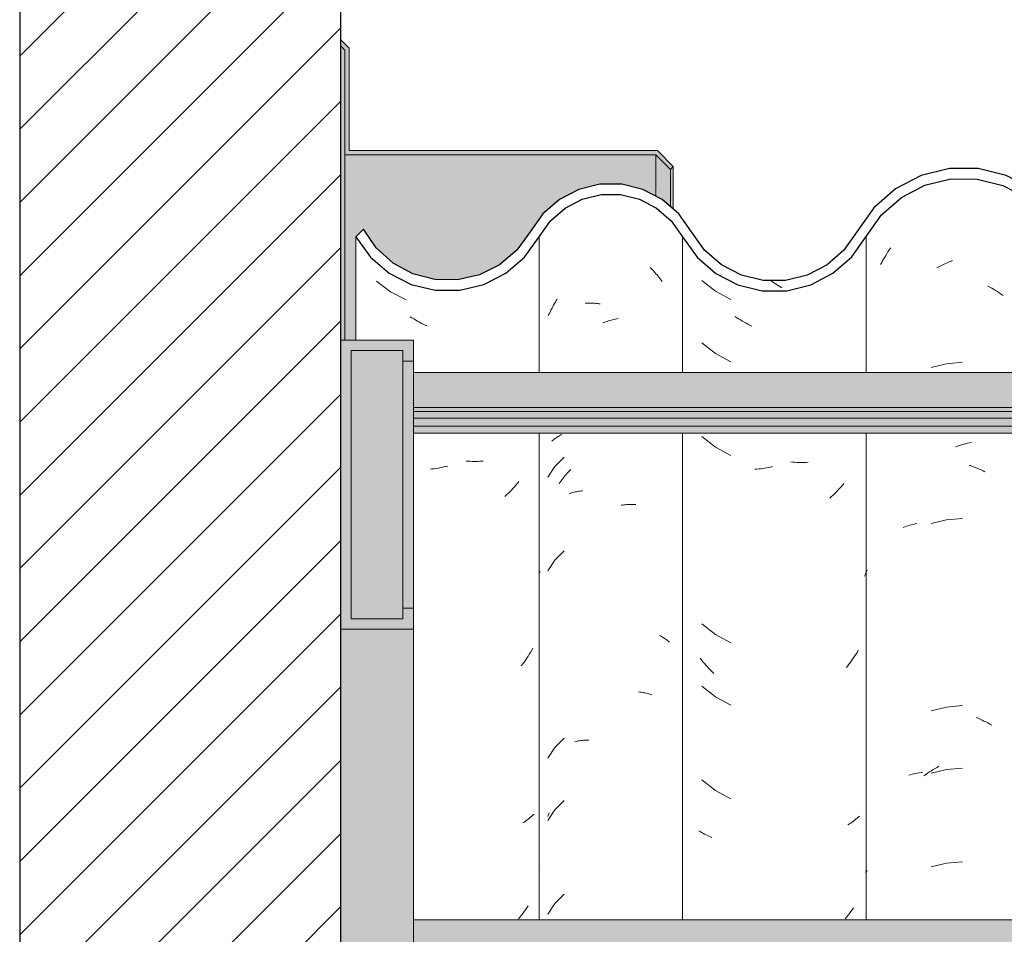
# Model space of a CAD drawing. Header units: metres. Extents: x -28.2 to 13.6, y -1.6 to 5.9.
# Tile 127 of 159: x 3.827 to 4.302, y 3.536 to 3.978. Entities that reach past the tile are written whole.
import ezdxf

# ---------------------------------------------------------------- set-up
doc = ezdxf.new("R2010")
doc.units = ezdxf.units.M
doc.layers.add('A-DETL', color=7, linetype='Continuous', lineweight=5, true_color=0x00a600)
for name, color, linetype, lineweight in [('A-DETL-GENF', 7, 'Continuous', 5), ('A-GLAZ-CWMG', 7, 'Continuous', 5), ('A-ROOF', 7, 'Continuous', 5), ('A-ROOF-MCUT', 7, 'Continuous', 15), ('A-ROOF-OTLN', 7, 'Continuous', 5), ('A-ROOF-PATT', 7, 'Continuous', 5)]:
    doc.layers.add(name, color=color, linetype=linetype, lineweight=lineweight)

# ---------------------------------------------------------------- blocks, each defined once
blk = doc.blocks.new('FP_242-CASA 2')
at = {"layer": 'A-GLAZ-CWMG', "color": 9, "true_color": 0xc0c0c0}
for p, q in [((-17.8178, 3.86272), (-17.8172, 3.86372)), ((-17.8172, 3.86372), (-17.81658, 3.86471)), ((-17.81658, 3.86471), (-17.81595, 3.86569)), ((-17.81595, 3.86569), (-17.81531, 3.86666)), ((-17.81531, 3.86666), (-17.81465, 3.86762)), ((-17.81952, 3.85964), (-17.81896, 3.86067)), ((-17.81896, 3.86067), (-17.81839, 3.8617)), ((-17.81839, 3.8617), (-17.8178, 3.86272)), ((-17.79137, 3.85846), (-17.79044, 3.85895)), ((-17.79044, 3.85895), (-17.78951, 3.85942)), ((-17.78951, 3.85942), (-17.78857, 3.85988)), ((-17.78857, 3.85988), (-17.78763, 3.86031)), ((-17.78763, 3.86031), (-17.78669, 3.86073)), ((-17.78669, 3.86073), (-17.78574, 3.86113)), ((-17.78574, 3.86113), (-17.78479, 3.86151)), ((-17.7923, 3.85795), (-17.79137, 3.85846)), ((-17.76772, 3.84923), (-17.76679, 3.84873)), ((-17.76679, 3.84873), (-17.76587, 3.84821)), ((-17.76587, 3.84821), (-17.76496, 3.84767)), ((-17.76496, 3.84767), (-17.76405, 3.84711)), ((-17.76405, 3.84711), (-17.76314, 3.84654)), ((-17.76314, 3.84654), (-17.76224, 3.84594)), ((-17.76224, 3.84594), (-17.76135, 3.84534)), ((-17.76135, 3.84534), (-17.76046, 3.84471)), ((-17.78764, 3.81173), (-17.79505, 3.80989)), ((-17.78003, 3.81241), (-17.78764, 3.81173)), ((-17.77762, 3.77336), (-17.77666, 3.77359)), ((-17.77666, 3.77359), (-17.77571, 3.7738)), ((-17.78335, 3.77163), (-17.7824, 3.77196)), ((-17.7824, 3.77196), (-17.78144, 3.77228)), ((-17.78144, 3.77228), (-17.78049, 3.77258)), ((-17.78049, 3.77258), (-17.77953, 3.77286)), ((-17.77953, 3.77286), (-17.77857, 3.77312)), ((-17.77857, 3.77312), (-17.77762, 3.77336)), ((-17.7767, 3.76269), (-17.77575, 3.76236)), ((-17.77575, 3.76236), (-17.77479, 3.76201)), ((-17.77479, 3.76201), (-17.77384, 3.76165)), ((-17.77384, 3.76165), (-17.77289, 3.76126)), ((-17.77289, 3.76126), (-17.77195, 3.76086)), ((-17.77195, 3.76086), (-17.771, 3.76043)), ((-17.771, 3.76043), (-17.77006, 3.75999)), ((-17.77006, 3.75999), (-17.76913, 3.75953)), ((-17.78764, 3.73637), (-17.79505, 3.73453)), ((-17.78003, 3.73706), (-17.78764, 3.73637)), ((-17.80857, 3.73268), (-17.80779, 3.73296)), ((-17.80779, 3.73296), (-17.80701, 3.73323)), ((-17.80701, 3.73323), (-17.80621, 3.73349)), ((-17.80621, 3.73349), (-17.80541, 3.73373)), ((-17.80541, 3.73373), (-17.80459, 3.73395)), ((-17.80459, 3.73395), (-17.80377, 3.73416)), ((-17.80377, 3.73416), (-17.80293, 3.73436)), ((-17.80293, 3.73436), (-17.80209, 3.73453)), ((-17.78764, 3.64595), (-17.79505, 3.6441)), ((-17.78003, 3.64663), (-17.78764, 3.64595)), ((-17.77339, 3.64089), (-17.77244, 3.6405)), ((-17.77244, 3.6405), (-17.77149, 3.64008)), ((-17.77149, 3.64008), (-17.77055, 3.63965)), ((-17.77055, 3.63965), (-17.76961, 3.6392)), ((-17.76961, 3.6392), (-17.76868, 3.63873)), ((-17.76868, 3.63873), (-17.76775, 3.63825)), ((-17.76775, 3.63825), (-17.76682, 3.63775)), ((-17.76682, 3.63775), (-17.7659, 3.63722)), ((-17.79318, 3.6163), (-17.79226, 3.61683)), ((-17.79226, 3.61683), (-17.79134, 3.61733)), ((-17.80583, 3.61304), (-17.80502, 3.61327)), ((-17.80502, 3.61327), (-17.8042, 3.61349)), ((-17.8042, 3.61349), (-17.80337, 3.61369)), ((-17.80337, 3.61369), (-17.80253, 3.61387)), ((-17.80253, 3.61387), (-17.80168, 3.61404)), ((-17.80168, 3.61404), (-17.80082, 3.61419)), ((-17.80082, 3.61419), (-17.79996, 3.61433)), ((-17.79996, 3.61433), (-17.79909, 3.61445)), ((-17.79858, 3.61278), (-17.7977, 3.61341)), ((-17.7977, 3.61341), (-17.79681, 3.61402)), ((-17.79681, 3.61402), (-17.79591, 3.61462)), ((-17.79591, 3.61462), (-17.79501, 3.6152)), ((-17.78764, 3.6158), (-17.79505, 3.61396)), ((-17.79501, 3.6152), (-17.7941, 3.61576)), ((-17.7941, 3.61576), (-17.79318, 3.6163)), ((-17.78003, 3.61649), (-17.78764, 3.6158)), ((-17.78764, 3.57059), (-17.79505, 3.56875)), ((-17.78003, 3.57127), (-17.78764, 3.57059))]:
    blk.add_line(p, q, dxfattribs=at)
blk = doc.blocks.new('FP_243-CASA 2')
at = {"layer": 'A-GLAZ-CWMG', "color": 9, "true_color": 0xc0c0c0}
for p, q in [((-17.90581, 3.85198), (-17.89917, 3.84679)), ((-17.89917, 3.84679), (-17.89175, 3.84275)), ((-17.88894, 3.83396), (-17.88982, 3.83453)), ((-17.88805, 3.8334), (-17.88894, 3.83396)), ((-17.88716, 3.83285), (-17.88805, 3.8334)), ((-17.88627, 3.83232), (-17.88716, 3.83285)), ((-17.88537, 3.83181), (-17.88627, 3.83232)), ((-17.88446, 3.83132), (-17.88537, 3.83181)), ((-17.88355, 3.83084), (-17.88446, 3.83132)), ((-17.88264, 3.83038), (-17.88355, 3.83084)), ((-17.88172, 3.82993), (-17.88264, 3.83038)), ((-17.90581, 3.82184), (-17.89917, 3.81664)), ((-17.89917, 3.81664), (-17.89175, 3.8126)), ((-17.90581, 3.77662), (-17.89917, 3.77143)), ((-17.89917, 3.77143), (-17.89175, 3.76739)), ((-17.86185, 3.7642), (-17.86278, 3.76428)), ((-17.86092, 3.76413), (-17.86185, 3.7642)), ((-17.86, 3.76408), (-17.86092, 3.76413)), ((-17.85908, 3.76405), (-17.86, 3.76408)), ((-17.85817, 3.76403), (-17.85908, 3.76405)), ((-17.85726, 3.76403), (-17.85817, 3.76403)), ((-17.85635, 3.76405), (-17.85726, 3.76403)), ((-17.85545, 3.76408), (-17.85635, 3.76405)), ((-17.85455, 3.76413), (-17.85545, 3.76408)), ((-17.87922, 3.76081), (-17.88015, 3.76073)), ((-17.87829, 3.7609), (-17.87922, 3.76081)), ((-17.87736, 3.76101), (-17.87829, 3.7609)), ((-17.87642, 3.76114), (-17.87736, 3.76101)), ((-17.87548, 3.76129), (-17.87642, 3.76114)), ((-17.87455, 3.76145), (-17.87548, 3.76129)), ((-17.8736, 3.76163), (-17.87455, 3.76145)), ((-17.87266, 3.76183), (-17.8736, 3.76163)), ((-17.87172, 3.76205), (-17.87266, 3.76183)), ((-17.84087, 3.74985), (-17.84164, 3.74907)), ((-17.84011, 3.75064), (-17.84087, 3.74985)), ((-17.83936, 3.75144), (-17.84011, 3.75064)), ((-17.83862, 3.75226), (-17.83936, 3.75144)), ((-17.8379, 3.7531), (-17.83862, 3.75226)), ((-17.83718, 3.75394), (-17.8379, 3.7531)), ((-17.8432, 3.74756), (-17.844, 3.74682)), ((-17.84241, 3.74831), (-17.8432, 3.74756)), ((-17.84164, 3.74907), (-17.84241, 3.74831)), ((-17.82598, 3.71199), (-17.8264, 3.71102)), ((-17.82684, 3.71006), (-17.82729, 3.70912)), ((-17.8264, 3.71102), (-17.82684, 3.71006)), ((-17.90581, 3.6862), (-17.89917, 3.681)), ((-17.89917, 3.681), (-17.89175, 3.67696)), ((-17.90593, 3.66871), (-17.90661, 3.6696)), ((-17.8327, 3.6695), (-17.83333, 3.66857)), ((-17.83207, 3.67044), (-17.8327, 3.6695)), ((-17.83147, 3.67139), (-17.83207, 3.67044)), ((-17.83087, 3.67235), (-17.83147, 3.67139)), ((-17.83029, 3.67333), (-17.83087, 3.67235)), ((-17.90524, 3.66784), (-17.90593, 3.66871)), ((-17.90453, 3.66698), (-17.90524, 3.66784)), ((-17.90382, 3.66614), (-17.90453, 3.66698)), ((-17.90309, 3.6653), (-17.90382, 3.66614)), ((-17.90235, 3.66448), (-17.90309, 3.6653)), ((-17.90161, 3.66368), (-17.90235, 3.66448)), ((-17.83531, 3.66586), (-17.83599, 3.66498)), ((-17.83464, 3.66675), (-17.83531, 3.66586)), ((-17.83398, 3.66766), (-17.83464, 3.66675)), ((-17.83333, 3.66857), (-17.83398, 3.66766)), ((-17.90085, 3.66289), (-17.90161, 3.66368)), ((-17.90008, 3.66211), (-17.90085, 3.66289)), ((-17.90581, 3.65605), (-17.89917, 3.65086)), ((-17.89917, 3.65086), (-17.89175, 3.64682)), ((-17.90581, 3.61084), (-17.89917, 3.60564)), ((-17.89917, 3.60564), (-17.89175, 3.6016)), ((-17.82969, 3.59323), (-17.83026, 3.59273)), ((-17.8346, 3.5895), (-17.83528, 3.58909)), ((-17.83395, 3.58993), (-17.8346, 3.5895)), ((-17.8333, 3.59037), (-17.83395, 3.58993)), ((-17.83267, 3.59082), (-17.8333, 3.59037)), ((-17.83204, 3.59128), (-17.83267, 3.59082)), ((-17.83144, 3.59175), (-17.83204, 3.59128)), ((-17.83084, 3.59223), (-17.83144, 3.59175)), ((-17.83026, 3.59273), (-17.83084, 3.59223)), ((-17.90664, 3.58577), (-17.90731, 3.58619)), ((-17.90596, 3.58536), (-17.90664, 3.58577)), ((-17.90527, 3.58497), (-17.90596, 3.58536)), ((-17.90457, 3.58459), (-17.90527, 3.58497)), ((-17.90385, 3.58422), (-17.90457, 3.58459)), ((-17.90313, 3.58387), (-17.90385, 3.58422)), ((-17.90239, 3.58352), (-17.90313, 3.58387)), ((-17.90164, 3.5832), (-17.90239, 3.58352)), ((-17.90089, 3.58288), (-17.90164, 3.5832)), ((-17.82637, 3.56659), (-17.82677, 3.56611)), ((-17.82598, 3.56707), (-17.82637, 3.56659)), ((-17.83525, 3.54536), (-17.83594, 3.54448)), ((-17.83458, 3.54626), (-17.83525, 3.54536)), ((-17.83392, 3.54716), (-17.83458, 3.54626)), ((-17.83328, 3.54808), (-17.83392, 3.54716)), ((-17.83264, 3.54901), (-17.83328, 3.54808)), ((-17.83594, 3.54448), (-17.83663, 3.54361))]:
    blk.add_line(p, q, dxfattribs=at)
blk = doc.blocks.new('FP_244-CASA 2')
at = {"layer": 'A-GLAZ-CWMG', "color": 9, "true_color": 0xc0c0c0}
for p, q in [((-17.93066, 3.85814), (-17.9301, 3.85758)), ((-17.9301, 3.85758), (-17.92955, 3.857)), ((-17.92955, 3.857), (-17.92901, 3.85641)), ((-17.92901, 3.85641), (-17.92847, 3.85582)), ((-17.92847, 3.85582), (-17.92795, 3.85521)), ((-17.92795, 3.85521), (-17.92743, 3.8546)), ((-17.92743, 3.8546), (-17.92692, 3.85397)), ((-17.92692, 3.85397), (-17.92641, 3.85333)), ((-17.92641, 3.85333), (-17.92592, 3.85269)), ((-17.92592, 3.85269), (-17.92543, 3.85203)), ((-17.92543, 3.85203), (-17.92496, 3.85137)), ((-17.97772, 3.83935), (-17.97731, 3.84008)), ((-17.97731, 3.84008), (-17.9769, 3.8408)), ((-17.9769, 3.8408), (-17.97648, 3.84151)), ((-17.97648, 3.84151), (-17.97604, 3.84221)), ((-17.97604, 3.84221), (-17.9756, 3.8429)), ((-17.96204, 3.84094), (-17.96141, 3.84097)), ((-17.96141, 3.84097), (-17.96078, 3.84099)), ((-17.96078, 3.84099), (-17.96014, 3.841)), ((-17.96014, 3.841), (-17.9595, 3.841)), ((-17.9595, 3.841), (-17.95885, 3.84098)), ((-17.95885, 3.84098), (-17.9582, 3.84096)), ((-17.9582, 3.84096), (-17.95755, 3.84092)), ((-17.95755, 3.84092), (-17.95689, 3.84086)), ((-17.95689, 3.84086), (-17.95623, 3.8408)), ((-17.95623, 3.8408), (-17.95557, 3.84072)), ((-17.95557, 3.84072), (-17.95491, 3.84063)), ((-17.97991, 3.83484), (-17.97957, 3.83561)), ((-17.97957, 3.83561), (-17.97922, 3.83637)), ((-17.97922, 3.83637), (-17.97886, 3.83712)), ((-17.97886, 3.83712), (-17.97849, 3.83787)), ((-17.97849, 3.83787), (-17.97811, 3.83862)), ((-17.97811, 3.83862), (-17.97772, 3.83935)), ((-17.95353, 3.83139), (-17.95286, 3.83165)), ((-17.95286, 3.83165), (-17.95219, 3.8319)), ((-17.95219, 3.8319), (-17.95152, 3.83214)), ((-17.95152, 3.83214), (-17.95085, 3.83236)), ((-17.95085, 3.83236), (-17.95018, 3.83257)), ((-17.95018, 3.83257), (-17.94951, 3.83277)), ((-17.94951, 3.83277), (-17.94884, 3.83296)), ((-17.94884, 3.83296), (-17.94817, 3.83313)), ((-17.94817, 3.83313), (-17.9475, 3.83329)), ((-17.9475, 3.83329), (-17.94683, 3.83344)), ((-17.94683, 3.83344), (-17.94616, 3.83357)), ((-17.97819, 3.77428), (-17.9778, 3.77462)), ((-17.9778, 3.77462), (-17.9774, 3.77496)), ((-17.9774, 3.77496), (-17.97699, 3.77529)), ((-17.97699, 3.77529), (-17.97657, 3.77561)), ((-17.97657, 3.77561), (-17.97614, 3.77592)), ((-17.97614, 3.77592), (-17.97569, 3.77623)), ((-17.97569, 3.77623), (-17.97524, 3.77652)), ((-17.97524, 3.77652), (-17.97478, 3.77681)), ((-17.97478, 3.77681), (-17.97431, 3.77709)), ((-17.97431, 3.77709), (-17.97384, 3.77736)), ((-17.97384, 3.77736), (-17.97335, 3.77762)), ((-17.97231, 3.76656), (-17.97669, 3.76211)), ((-17.97669, 3.76211), (-17.9802, 3.75695)), ((-17.97062, 3.75897), (-17.97008, 3.75956)), ((-17.97008, 3.75956), (-17.96954, 3.76014)), ((-17.96954, 3.76014), (-17.96898, 3.7607)), ((-17.97465, 3.75389), (-17.97418, 3.75456)), ((-17.97418, 3.75456), (-17.97369, 3.75522)), ((-17.97369, 3.75522), (-17.9732, 3.75586)), ((-17.9732, 3.75586), (-17.9727, 3.7565)), ((-17.9727, 3.7565), (-17.9722, 3.75713)), ((-17.9722, 3.75713), (-17.97168, 3.75776)), ((-17.97168, 3.75776), (-17.97116, 3.75837)), ((-17.97116, 3.75837), (-17.97062, 3.75897)), ((-17.96809, 3.74952), (-17.96752, 3.74967)), ((-17.96752, 3.74967), (-17.96694, 3.7498)), ((-17.96694, 3.7498), (-17.96635, 3.74993)), ((-17.96635, 3.74993), (-17.96576, 3.75005)), ((-17.96576, 3.75005), (-17.96516, 3.75015)), ((-17.96516, 3.75015), (-17.96456, 3.75025)), ((-17.96456, 3.75025), (-17.96395, 3.75033)), ((-17.96395, 3.75033), (-17.96333, 3.7504)), ((-17.96977, 3.749), (-17.96922, 3.74918)), ((-17.96922, 3.74918), (-17.96866, 3.74935)), ((-17.96866, 3.74935), (-17.96809, 3.74952)), ((-17.94477, 3.74338), (-17.94411, 3.74348)), ((-17.94411, 3.74348), (-17.94345, 3.74356)), ((-17.94345, 3.74356), (-17.94279, 3.74363)), ((-17.94279, 3.74363), (-17.94213, 3.74369)), ((-17.94213, 3.74369), (-17.94148, 3.74373)), ((-17.94148, 3.74373), (-17.94083, 3.74376)), ((-17.94083, 3.74376), (-17.94018, 3.74378)), ((-17.94018, 3.74378), (-17.93954, 3.74379)), ((-17.93954, 3.74379), (-17.9389, 3.74379)), ((-17.9389, 3.74379), (-17.93826, 3.74377)), ((-17.93826, 3.74377), (-17.93763, 3.74374)), ((-17.97231, 3.72134), (-17.97669, 3.71689)), ((-17.97669, 3.71689), (-17.9802, 3.71173)), ((-17.92627, 3.68051), (-17.92578, 3.68026)), ((-17.92578, 3.68026), (-17.9253, 3.67999)), ((-17.9253, 3.67999), (-17.92482, 3.67972)), ((-17.92482, 3.67972), (-17.92436, 3.67943)), ((-17.92436, 3.67943), (-17.9239, 3.67914)), ((-17.9239, 3.67914), (-17.92346, 3.67884)), ((-17.92346, 3.67884), (-17.92302, 3.67853)), ((-17.92302, 3.67853), (-17.9226, 3.67821)), ((-17.9226, 3.67821), (-17.92218, 3.67788)), ((-17.92218, 3.67788), (-17.92178, 3.67755)), ((-17.92178, 3.67755), (-17.92138, 3.67721)), ((-17.93633, 3.65321), (-17.93572, 3.65315)), ((-17.93572, 3.65315), (-17.9351, 3.65307)), ((-17.9351, 3.65307), (-17.9345, 3.65298)), ((-17.9345, 3.65298), (-17.9339, 3.65288)), ((-17.9339, 3.65288), (-17.9333, 3.65277)), ((-17.9333, 3.65277), (-17.93271, 3.65265)), ((-17.93271, 3.65265), (-17.93213, 3.65251)), ((-17.93213, 3.65251), (-17.93155, 3.65237)), ((-17.93155, 3.65237), (-17.93099, 3.65221)), ((-17.93099, 3.65221), (-17.93042, 3.65204)), ((-17.93042, 3.65204), (-17.92987, 3.65187)), ((-17.97231, 3.63091), (-17.97669, 3.62646)), ((-17.97669, 3.62646), (-17.9802, 3.6213)), ((-17.96706, 3.6292), (-17.96648, 3.62933)), ((-17.96648, 3.62933), (-17.96589, 3.62945)), ((-17.96589, 3.62945), (-17.96529, 3.62956)), ((-17.96529, 3.62956), (-17.96469, 3.62966)), ((-17.96469, 3.62966), (-17.96408, 3.62974)), ((-17.96408, 3.62974), (-17.96347, 3.62981)), ((-17.96347, 3.62981), (-17.96285, 3.62987)), ((-17.96285, 3.62987), (-17.96222, 3.62992)), ((-17.96222, 3.62992), (-17.96159, 3.62996)), ((-17.96159, 3.62996), (-17.96096, 3.62999)), ((-17.96096, 3.62999), (-17.96032, 3.63)), ((-17.97231, 3.60077), (-17.97669, 3.59632)), ((-17.97669, 3.59632), (-17.9802, 3.59116)), ((-17.9802, 3.59301), (-17.97995, 3.59361)), ((-17.97995, 3.59361), (-17.97969, 3.5942)), ((-17.97969, 3.5942), (-17.97942, 3.59479)), ((-17.97231, 3.55556), (-17.97669, 3.55111)), ((-17.97669, 3.55111), (-17.9802, 3.54595))]:
    blk.add_line(p, q, dxfattribs=at)
blk = doc.blocks.new('FP_245-CASA 2')
at = {"layer": 'A-GLAZ-CWMG', "color": 9, "true_color": 0xc0c0c0}
for p, q in [((-18.06281, 3.85151), (-18.05604, 3.84647)), ((-18.05604, 3.84647), (-18.04854, 3.84259)), ((-18.0457, 3.83387), (-18.04658, 3.83443)), ((-18.04481, 3.83333), (-18.0457, 3.83387)), ((-18.04391, 3.8328), (-18.04481, 3.83333)), ((-18.04301, 3.83229), (-18.04391, 3.8328)), ((-18.0421, 3.8318), (-18.04301, 3.83229)), ((-18.04119, 3.83132), (-18.0421, 3.8318)), ((-18.04028, 3.83086), (-18.04119, 3.83132)), ((-18.03936, 3.83042), (-18.04028, 3.83086)), ((-18.03843, 3.82999), (-18.03936, 3.83042)), ((-18.01856, 3.76466), (-18.01949, 3.76472)), ((-18.01764, 3.76461), (-18.01856, 3.76466)), ((-18.01672, 3.76457), (-18.01764, 3.76461)), ((-18.0158, 3.76456), (-18.01672, 3.76457)), ((-18.01489, 3.76456), (-18.0158, 3.76456)), ((-18.01399, 3.76457), (-18.01489, 3.76456)), ((-18.01309, 3.76461), (-18.01399, 3.76457)), ((-18.01219, 3.76465), (-18.01309, 3.76461)), ((-18.0113, 3.76472), (-18.01219, 3.76465)), ((-18.03593, 3.76092), (-18.03686, 3.76082)), ((-18.03499, 3.76103), (-18.03593, 3.76092)), ((-18.03406, 3.76117), (-18.03499, 3.76103)), ((-18.03312, 3.76131), (-18.03406, 3.76117)), ((-18.03218, 3.76148), (-18.03312, 3.76131)), ((-18.03124, 3.76166), (-18.03218, 3.76148)), ((-18.0303, 3.76186), (-18.03124, 3.76166)), ((-18.02936, 3.76208), (-18.0303, 3.76186)), ((-18.02842, 3.76231), (-18.02936, 3.76208)), ((-17.9941, 3.75483), (-17.99481, 3.75397)), ((-17.9985, 3.74988), (-17.99927, 3.7491)), ((-17.99774, 3.75067), (-17.9985, 3.74988)), ((-17.99699, 3.75148), (-17.99774, 3.75067)), ((-17.99625, 3.75229), (-17.99699, 3.75148)), ((-17.99553, 3.75312), (-17.99625, 3.75229)), ((-17.99481, 3.75397), (-17.99553, 3.75312)), ((-18.00005, 3.74834), (-18.00084, 3.74759)), ((-17.99927, 3.7491), (-18.00005, 3.74834)), ((-17.9841, 3.71078), (-17.98439, 3.71015)), ((-17.98381, 3.71142), (-17.9841, 3.71078)), ((-17.98733, 3.67431), (-17.9879, 3.67333)), ((-17.99031, 3.66952), (-17.99095, 3.66859)), ((-17.98969, 3.67045), (-17.99031, 3.66952)), ((-17.98908, 3.6714), (-17.98969, 3.67045)), ((-17.98848, 3.67236), (-17.98908, 3.6714)), ((-17.9879, 3.67333), (-17.98848, 3.67236)), ((-17.99226, 3.66677), (-17.99293, 3.66588)), ((-17.9916, 3.66768), (-17.99226, 3.66677)), ((-17.99095, 3.66859), (-17.9916, 3.66768)), ((-17.98787, 3.59321), (-17.98845, 3.59272)), ((-17.9873, 3.59372), (-17.98787, 3.59321)), ((-17.98675, 3.59423), (-17.9873, 3.59372)), ((-17.99157, 3.59042), (-17.99223, 3.59)), ((-17.99092, 3.59086), (-17.99157, 3.59042)), ((-17.99028, 3.59131), (-17.99092, 3.59086)), ((-17.98966, 3.59177), (-17.99028, 3.59131)), ((-17.98905, 3.59224), (-17.98966, 3.59177)), ((-17.98845, 3.59272), (-17.98905, 3.59224)), ((-17.98381, 3.56724), (-17.98389, 3.56714)), ((-17.99288, 3.54539), (-17.99356, 3.54451)), ((-17.9922, 3.54628), (-17.99288, 3.54539)), ((-17.99154, 3.54718), (-17.9922, 3.54628)), ((-17.9909, 3.5481), (-17.99154, 3.54718)), ((-17.99026, 3.54902), (-17.9909, 3.5481)), ((-17.98964, 3.54996), (-17.99026, 3.54902)), ((-17.99356, 3.54451), (-17.99426, 3.54364))]:
    blk.add_line(p, q, dxfattribs=at)
blk = doc.blocks.new('Rectangular Mullion - Telha Fibrocimento - Ondulada-V239-CASA 2')
at = {"layer": 'A-GLAZ-CWMG', "true_color": 0x808080}
h = blk.add_hatch(dxfattribs=at)
h.set_pattern_fill('FP_4', color=8, style=0, pattern_type=2)
h.set_pattern_definition([(50, (-14.575, 2.812), (0.364365, -0.031877), [0.0381, -0.4191]), (355, (-14.575, 2.812), (-0.070485, 0.382117), [0.03048, -0.33528]), (100.451, (-14.545, 2.81), (0.293886, 0.35023), [0.03238, -0.35618]), (46.184, (-14.575, 2.914), (0.54216, -0.084084), [0.05715, -0.62865]), (96.636, (-14.53, 2.907), (0.474805, 0.494854), [0.04857, -0.53427]), (351.184, (-14.575, 2.914), (0.47481, 0.49485), [0.04572, -0.50292]), (21, (-14.524, 2.888), (0.303226, -0.204528), [0.0381, -0.4191]), (326, (-14.524, 2.888), (0.123607, 0.36838), [0.03048, -0.33528]), (71.451, (-14.499, 2.871), (0.426833, 0.16384), [0.03238, -0.35618]), (37.5, (-14.575, 2.812), (0.0061807, 0.169108), [0.01676, -0.31445, 0.01676, -0.3236, -0.33655]), (37.5, (-14.575, 2.812), (0.0061807, 0.169108), [-0.67158, 0.01676, -0.31979]), (7.5, (-14.575, 2.812), (0.133641, 0.200358), [0.01676, -0.17729, 0.01676, -0.30683, -0.12827]), (7.5, (-14.575, 2.812), (0.133641, 0.200358), [-0.51765, 0.01676, -0.11151]), (327.5, (-14.688, 2.812), (0.2711816, -0.0114606), [0.01676, -0.11024, 0.01676, -0.37948, -0.52578]), (327.5, (-14.688, 2.812), (0.2711816, -0.0114606), [-0.52324, 0.01676, -0.50902]), (317.5, (-14.739, 2.812), (0.296258, 0.05085), [0.01676, -0.14834, 0.01676, -0.24638, -0.37338]), (317.5, (-14.739, 2.812), (0.296258, 0.05085), [-0.42824, 0.01676, -0.35662])])
h.paths.add_polyline_path([(-17.48605, 3.84925), (-17.49202, 3.85024), (-17.48683, 3.8513), (-17.48635, 3.85003)])
h.paths.add_polyline_path([(-17.30876, 3.84479), (-17.29677, 3.8476), (-17.2858, 3.85325), (-17.2765, 3.86139), (-17.26249, 3.88151), (-17.25346, 3.88956), (-17.24283, 3.89525), (-17.23089, 3.89828), (-17.21788, 3.89817), (-17.20522, 3.89472), (-17.19624, 3.89013), (-17.18662, 3.88171), (-17.17184, 3.86263), (-17.16126, 3.85474), (-17.14905, 3.84978), (-17.14834, 3.85233), (-17.1438, 3.84909), (-17.13591, 3.84809), (-17.12296, 3.84973), (-17.11801, 3.85172), (-17.11892, 3.85426), (-17.11821, 3.85464), (-17.11237, 3.85771), (-17.11074, 3.85464), (-17.09964, 3.86308), (-17.09128, 3.87341), (-17.09493, 3.87548), (-17.09185, 3.88056), (-17.10554, 3.86467), (-17.11309, 3.85907), (-17.12412, 3.85462), (-17.13621, 3.85314), (-17.14905, 3.85517), (-17.15873, 3.85907), (-17.16859, 3.86652), (-17.17566, 3.87491), (-17.17951, 3.87332), (-17.18662, 3.88346), (-17.18373, 3.88611), (-17.18735, 3.88854), (-17.19124, 3.89002), (-17.18875, 3.88533), (-17.19624, 3.89192), (-17.1943, 3.89482), (-17.20756, 3.90091), (-17.21788, 3.90338), (-17.21915, 3.90072), (-17.22033, 3.90091), (-17.2328, 3.90091), (-17.24508, 3.89793), (-17.25642, 3.89205), (-17.26608, 3.88363), (-17.26691, 3.88363), (-17.27289, 3.87543), (-17.27232, 3.8748), (-17.27349, 3.87314), (-17.27443, 3.87314), (-17.28263, 3.86139), (-17.2895, 3.85538), (-17.30013, 3.84984), (-17.31302, 3.84697), (-17.31989, 3.84697), (-17.31764, 3.84966), (-17.31829, 3.84966), (-17.32909, 3.852), (-17.33902, 3.85688), (-17.34751, 3.86402), (-17.3551, 3.87466), (-17.36207, 3.88597), (-17.37339, 3.89681), (-17.38611, 3.90414), (-17.40262, 3.90826), (-17.41624, 3.90846), (-17.43053, 3.90514), (-17.44399, 3.89818), (-17.45535, 3.88808), (-17.47008, 3.86642), (-17.47821, 3.85911), (-17.48818, 3.85389), (-17.4927, 3.85235), (-17.49309, 3.85003), (-17.49651, 3.85178), (-17.49838, 3.8513), (-17.50994, 3.85141), (-17.52172, 3.8548), (-17.52951, 3.85886), (-17.53771, 3.86609), (-17.55203, 3.88678), (-17.56471, 3.89731), (-17.57707, 3.90331), (-17.58958, 3.90625), (-17.60288, 3.9063), (-17.61659, 3.90297), (-17.62913, 3.89645), (-17.63978, 3.88711), (-17.65416, 3.86653), (-17.66231, 3.85932), (-17.67192, 3.85426), (-17.68244, 3.85165), (-17.6939, 3.85179), (-17.70557, 3.85514), (-17.71342, 3.85923), (-17.72159, 3.86641), (-17.73592, 3.88685), (-17.74644, 3.89611), (-17.76056, 3.90302), (-17.77294, 3.90594), (-17.78632, 3.90596), (-17.79988, 3.90265), (-17.81228, 3.89619), (-17.82283, 3.88697), (-17.83721, 3.86663), (-17.84538, 3.85951), (-17.85498, 3.85454), (-17.86546, 3.85198), (-17.87672, 3.85209), (-17.88836, 3.85539), (-17.89631, 3.85951), (-17.90448, 3.86663), (-17.9169, 3.88412), (-17.92487, 3.89106), (-17.93593, 3.89634), (-17.94503, 3.89842), (-17.95497, 3.89842), (-17.96519, 3.89592), (-17.97455, 3.89106), (-17.98251, 3.88412), (-17.99509, 3.86661), (-18.00343, 3.85952), (-18.01318, 3.85462), (-18.02387, 3.85218), (-18.03469, 3.85235), (-18.04609, 3.85557), (-18.05665, 3.86193), (-18.06296, 3.86763), (-18.06914, 3.87669), (-18.07282, 3.87295), (-18.06578, 3.86325), (-18.05484, 3.85451), (-18.04523, 3.84982), (-18.03452, 3.84723), (-18.02262, 3.84723), (-18.01104, 3.85003), (-18.00043, 3.85546), (-17.99136, 3.86325), (-17.97888, 3.88065), (-17.9718, 3.88684), (-17.96348, 3.89117), (-17.95439, 3.8934), (-17.94445, 3.89325), (-17.93573, 3.89106), (-17.92761, 3.88684), (-17.91956, 3.87926), (-17.9081, 3.86313), (-17.89902, 3.85526), (-17.88672, 3.84936), (-17.87624, 3.84694), (-17.86476, 3.84697), (-17.85313, 3.84984), (-17.8425, 3.85538), (-17.83345, 3.8633), (-17.81908, 3.88363), (-17.80942, 3.89205), (-17.79808, 3.89793), (-17.78569, 3.90094), (-17.77294, 3.90091), (-17.76056, 3.89785), (-17.74924, 3.89192), (-17.73962, 3.88346), (-17.72531, 3.86303), (-17.71624, 3.85506), (-17.70557, 3.84949), (-17.69327, 3.84662), (-17.68189, 3.84663), (-17.67022, 3.84951), (-17.65955, 3.8551), (-17.6505, 3.86308), (-17.63614, 3.88364), (-17.62642, 3.8922), (-17.61498, 3.89818), (-17.60246, 3.90126), (-17.58878, 3.90106), (-17.5751, 3.89713), (-17.56471, 3.89134), (-17.55593, 3.88359), (-17.54158, 3.86288), (-17.53247, 3.85479), (-17.51982, 3.84866), (-17.50926, 3.84624), (-17.49782, 3.84628), (-17.4846, 3.85003), (-17.47534, 3.85498), (-17.46629, 3.86313), (-17.45172, 3.8846), (-17.44153, 3.89375), (-17.42947, 3.90015), (-17.41579, 3.90342), (-17.40068, 3.90289), (-17.38941, 3.90003), (-17.37739, 3.89356), (-17.36725, 3.88435), (-17.35961, 3.87295), (-17.35597, 3.87295), (-17.35148, 3.86663), (-17.34825, 3.86381), (-17.35262, 3.86237), (-17.34331, 3.85951), (-17.34563, 3.85587), (-17.34197, 3.85314), (-17.33297, 3.84816), (-17.32107, 3.84498), (-17.31173, 3.84484)])
h.paths.add_polyline_path([(-16.96657, 3.84716), (-16.96657, 3.8486), (-16.96872, 3.84913), (-16.97948, 3.85423), (-16.99075, 3.85938), (-16.9986, 3.86529), (-17.0143, 3.88523), (-17.02591, 3.89379), (-17.03941, 3.89888), (-17.05135, 3.90039), (-17.05458, 3.9), (-17.06406, 3.89709), (-17.07509, 3.89073), (-17.08313, 3.88295), (-17.0734, 3.8898), (-17.06193, 3.89406), (-17.04946, 3.8952), (-17.03742, 3.89314), (-17.02822, 3.88947), (-17.01848, 3.88232), (-17.0053, 3.86529), (-17.00268, 3.86255), (-16.9955, 3.85638), (-16.98734, 3.85162), (-16.97718, 3.84829), (-16.96684, 3.84719)])
h.paths.add_polyline_path([(-17.14041, 3.85054), (-17.1438, 3.8525), (-17.14027, 3.85163)])
h.paths.add_polyline_path([(-17.17204, 3.86328), (-17.17406, 3.86977), (-17.16885, 3.86618), (-17.17184, 3.86346)])
h.paths.add_polyline_path([(-17.28045, 3.8633), (-17.28045, 3.86468), (-17.28121, 3.86397)])
at = {"layer": 'A-GLAZ-CWMG', "lineweight": 25}
blk.add_line((-18.06914, 3.87669), (-18.07282, 3.87295), dxfattribs=at)
at = {"layer": 'A-GLAZ-CWMG'}
for p, q in [((-18.07282, 3.82309), (-18.07282, 3.87295)), ((-17.98432, 3.80742), (-17.98432, 3.87295)), ((-17.9151, 3.80742), (-17.9151, 3.87295)), ((-17.82649, 3.80742), (-17.82649, 3.87314)), ((-17.98432, 3.54319), (-17.98432, 3.77825)), ((-17.9151, 3.54319), (-17.9151, 3.77825)), ((-17.82649, 3.54319), (-17.82649, 3.77825))]:
    blk.add_line(p, q, dxfattribs=at)
at = {"layer": 'A-GLAZ-CWMG', "lineweight": 25, "flags": 128}
for points in [[(-17.72785, 3.87535), (-17.73592, 3.88685), (-17.74644, 3.89611), (-17.75883, 3.90259), (-17.77238, 3.90594), (-17.78632, 3.90596), (-17.79988, 3.90265), (-17.81228, 3.89619), (-17.82283, 3.88697), (-17.83093, 3.87548)], [(-17.91077, 3.87548), (-17.9169, 3.88412), (-17.92487, 3.89106), (-17.93423, 3.89592), (-17.94445, 3.89842), (-17.95497, 3.89842), (-17.96519, 3.89592), (-17.97455, 3.89106), (-17.98251, 3.88412), (-17.98864, 3.87548)], [(-17.82649, 3.87314), (-17.81908, 3.88363), (-17.80942, 3.89205), (-17.79808, 3.89793), (-17.78569, 3.90094), (-17.77294, 3.90091), (-17.76056, 3.89785), (-17.74924, 3.89192), (-17.73962, 3.88346), (-17.73225, 3.87295)], [(-17.98432, 3.87295), (-17.97888, 3.88065), (-17.9718, 3.88684), (-17.96348, 3.89117), (-17.95439, 3.8934), (-17.94503, 3.8934), (-17.93593, 3.89117), (-17.92761, 3.88684), (-17.92054, 3.88065), (-17.9151, 3.87295)], [(-17.98864, 3.87548), (-17.99509, 3.86661), (-18.00343, 3.85952), (-18.01318, 3.85462), (-18.0238, 3.85218), (-18.03469, 3.85235), (-18.04523, 3.8551), (-18.05484, 3.86029), (-18.06296, 3.86763), (-18.06914, 3.87669)], [(-17.83093, 3.87548), (-17.83721, 3.86663), (-17.84538, 3.85951), (-17.85498, 3.85454), (-17.86546, 3.85198), (-17.87624, 3.85198), (-17.88672, 3.85454), (-17.89631, 3.85951), (-17.90448, 3.86663), (-17.91077, 3.87548)], [(-18.07282, 3.87295), (-18.06578, 3.86325), (-18.0567, 3.85546), (-18.04609, 3.85003), (-18.03452, 3.84723), (-18.02262, 3.84723), (-18.01104, 3.85003), (-18.00043, 3.85546), (-17.99136, 3.86325), (-17.98432, 3.87295)], [(-17.9151, 3.87295), (-17.9081, 3.86313), (-17.89902, 3.85526), (-17.88836, 3.84976), (-17.87672, 3.84694), (-17.86476, 3.84697), (-17.85313, 3.84984), (-17.8425, 3.85538), (-17.83345, 3.8633), (-17.82649, 3.87314)]]:
    blk.add_lwpolyline(points, dxfattribs=at)
at = {"layer": 'A-GLAZ-CWMG'}
for name in ['FP_242-CASA 2', 'FP_244-CASA 2', 'FP_245-CASA 2', 'FP_243-CASA 2']:
    blk.add_blockref(name, (0, 0), dxfattribs=at)
blk = doc.blocks.new('LONGARINA_STEEL_FRAME - LONGARINA_STEEL_FRAME-1917798-CASA 2')
at = {"layer": 'A-ROOF', "true_color": 0x9fa09c}
h = blk.add_hatch(color=253, dxfattribs=at)
h.paths.add_polyline_path([(-18.08004, 3.68355), (-18.04504, 3.68355), (-18.04504, 3.69366), (-18.05004, 3.69366), (-18.05004, 3.6886), (-18.07504, 3.6886), (-18.07504, 3.81804), (-18.05004, 3.81804), (-18.05004, 3.81298), (-18.04504, 3.81298), (-18.04504, 3.82309), (-18.08004, 3.82309), (-18.08004, 3.77825)])
h.paths.add_polyline_path([(-16.78972, 3.68355), (-16.75754, 3.68355), (-16.75754, 3.69366), (-16.76254, 3.69366), (-16.76254, 3.6886), (-16.78754, 3.6886), (-16.78754, 3.81804), (-16.76254, 3.81804), (-16.76254, 3.81298), (-16.75754, 3.81298), (-16.75754, 3.82309), (-16.79254, 3.82309), (-16.79254, 3.68355), (-16.79077, 3.68355)])
h.paths.add_polyline_path([(-15.47204, 3.68355), (-15.47004, 3.68355), (-15.47004, 3.82309), (-15.50504, 3.82309), (-15.50504, 3.81298), (-15.50004, 3.81298), (-15.50004, 3.81804), (-15.47504, 3.81804), (-15.47504, 3.6886), (-15.50004, 3.6886), (-15.50004, 3.69366), (-15.50504, 3.69366), (-15.50504, 3.68355), (-15.47504, 3.68355)])
for points in [[(-18.05004, 3.6886), (-18.05004, 3.81804), (-18.07504, 3.81804), (-18.07504, 3.6886)], [(-18.05004, 3.69366), (-18.04504, 3.69366), (-18.04504, 3.81298), (-18.05004, 3.81298), (-18.05004, 3.77825)], [(-18.04504, 2.65), (-18.04504, 3.68355), (-18.08004, 3.68355), (-18.08004, 2.65), (-18.07504, 2.65)]]:
    blk.add_hatch(color=253, dxfattribs=at).paths.add_polyline_path(points)
h = blk.add_hatch(color=253, dxfattribs=at)
h.paths.add_polyline_path([(-17.95976, 3.79061), (-16.79254, 3.79061), (-16.79254, 3.80742), (-17.30207, 3.80742), (-17.30876, 3.80589), (-17.32107, 3.80607), (-17.32624, 3.80742), (-18.04504, 3.80742), (-18.04504, 3.79061), (-18.00539, 3.79061)])
h.paths.add_polyline_path([(-16.38206, 3.79061), (-15.50504, 3.79061), (-15.50504, 3.80742), (-15.64307, 3.80742), (-15.65151, 3.80591), (-15.66207, 3.80607), (-15.66724, 3.80742), (-16.19607, 3.80742), (-16.20276, 3.80589), (-16.21507, 3.80607), (-16.22024, 3.80742), (-16.74907, 3.80742), (-16.75754, 3.80548), (-16.75754, 3.79061), (-16.41679, 3.79061)])
h = blk.add_hatch(color=253, dxfattribs=at)
h.paths.add_polyline_path([(-17.95139, 3.78863), (-16.79254, 3.78863), (-16.79254, 3.79061), (-18.04504, 3.79061), (-18.04504, 3.78863), (-18.00144, 3.78863)])
h.paths.add_polyline_path([(-15.54864, 3.78863), (-15.50504, 3.78863), (-15.50504, 3.79061), (-16.75754, 3.79061), (-16.75754, 3.78863), (-15.64125, 3.78863)])
h = blk.add_hatch(color=253, dxfattribs=at)
h.paths.add_polyline_path([(-17.95516, 3.78537), (-16.79254, 3.78537), (-16.79254, 3.78863), (-18.04504, 3.78863), (-18.04504, 3.78537), (-18.00322, 3.78537)])
h.paths.add_polyline_path([(-15.50504, 3.78537), (-15.50504, 3.78863), (-16.75754, 3.78863), (-16.75754, 3.78537), (-15.65151, 3.78537)])
h = blk.add_hatch(color=253, dxfattribs=at)
h.paths.add_polyline_path([(-18.04504, 3.78151), (-16.79254, 3.78151), (-16.79254, 3.78537), (-18.04504, 3.78537)])
h.paths.add_polyline_path([(-15.54864, 3.78151), (-15.50504, 3.78151), (-15.50504, 3.78537), (-16.75754, 3.78537), (-16.75754, 3.78151), (-15.64336, 3.78151)])
h = blk.add_hatch(color=253, dxfattribs=at)
h.paths.add_polyline_path([(-16.68858, 3.77825), (-15.50504, 3.77825), (-15.50504, 3.78151), (-16.75754, 3.78151), (-16.75754, 3.77825), (-16.68983, 3.77825)])
h.paths.add_polyline_path([(-18.04504, 3.77825), (-16.79254, 3.77825), (-16.79302, 3.78151), (-18.04504, 3.78151)])
h = blk.add_hatch(color=253, dxfattribs=at)
h.paths.add_polyline_path([(-17.18207, 3.52638), (-16.79254, 3.52638), (-16.79254, 3.54319), (-17.30207, 3.54319), (-17.30876, 3.54166), (-17.32107, 3.54184), (-17.32624, 3.54319), (-18.04504, 3.54319), (-18.04504, 3.52638), (-17.25859, 3.52638)])
h.paths.add_polyline_path([(-15.50504, 3.52638), (-15.50504, 3.54319), (-15.64307, 3.54319), (-15.65151, 3.54168), (-15.66207, 3.54184), (-15.66724, 3.54319), (-16.19607, 3.54319), (-16.20276, 3.54166), (-16.21507, 3.54184), (-16.22024, 3.54319), (-16.74907, 3.54319), (-16.75754, 3.54125), (-16.75754, 3.52638), (-15.63984, 3.52638)])
at = {"layer": 'A-ROOF', "lineweight": 15}
for p, q in [((-18.04504, 3.82309), (-18.08004, 3.82309)), ((-18.04504, 3.81298), (-18.04504, 3.82309)), ((-18.07504, 3.6886), (-18.07504, 3.81804)), ((-18.07504, 3.81804), (-18.05004, 3.81804)), ((-18.05004, 3.81804), (-18.05004, 3.81298)), ((-18.05004, 3.81298), (-18.04504, 3.81298)), ((-18.04504, 3.69366), (-18.05004, 3.69366)), ((-18.05004, 3.69366), (-18.05004, 3.6886)), ((-18.04504, 3.68355), (-18.04504, 3.69366)), ((-18.05004, 3.6886), (-18.07504, 3.6886)), ((-18.08004, 3.68355), (-18.04504, 3.68355))]:
    blk.add_line(p, q, dxfattribs=at)
at = {"layer": 'A-ROOF'}
for p, q in [((-18.05004, 3.69366), (-18.05004, 3.81298)), ((-18.04504, 3.69366), (-18.04504, 3.81298)), ((-17.50994, 3.80742), (-18.04504, 3.80742)), ((-16.79254, 3.79061), (-18.04504, 3.79061)), ((-16.79254, 3.78863), (-18.04504, 3.78863)), ((-16.79254, 3.78537), (-18.04504, 3.78537)), ((-16.79254, 3.78151), (-18.04504, 3.78151)), ((-16.79254, 3.77825), (-18.04504, 3.77825)), ((-18.04504, 2.65), (-18.04504, 3.68355)), ((-17.50994, 3.54319), (-18.04504, 3.54319))]:
    blk.add_line(p, q, dxfattribs=at)

msp = doc.modelspace()

# ---------------------------------------------------------------- hatches: boundary and pattern name
at = {"layer": 'A-DETL-GENF', "true_color": 0x808080}
h = msp.add_hatch(dxfattribs=at)
h.set_pattern_fill('FP_1', color=8, style=0, pattern_type=2)
h.set_pattern_definition([(45, (7.486623, 2.812), (-0.01767767, 0.01767767), [])])
h.paths.add_polyline_path([(3.83408, 2.61), (3.98158, 2.61), (3.98158, 4.25), (3.82658, 4.25), (3.82658, 2.61), (3.83158, 2.61)])
at = {"layer": 'A-ROOF-PATT', "true_color": 0x575757}
h = msp.add_hatch(color=251, dxfattribs=at)
h.paths.add_polyline_path([(4.14065, 3.90549), (4.14207, 3.90692), (4.13441, 3.91466), (3.98558, 3.91466), (3.98558, 3.96404), (3.98158, 3.96808), (3.98158, 3.96522), (3.98358, 3.9632), (3.98358, 3.91264), (4.13358, 3.91264), (4.13924, 3.90692)])
h.paths.add_polyline_path([(6.43251, 3.90549), (6.43958, 3.91264), (6.58958, 3.91264), (6.58958, 3.9632), (6.59158, 3.96522), (6.59158, 3.96808), (6.58758, 3.96404), (6.58758, 3.91466), (6.43875, 3.91466), (6.4311, 3.90692)])
at = {"layer": 'A-ROOF-PATT', "true_color": 0x919191}
for points in [[(3.98358, 3.82309), (3.98358, 3.9632), (3.98158, 3.96522), (3.98158, 3.82309)], [(3.98658, 3.82309), (3.98881, 3.82309), (3.98881, 3.87295), (3.99248, 3.87669), (3.99866, 3.86763), (4.00679, 3.86029), (4.01639, 3.8551), (4.02711, 3.85234), (4.03901, 3.85245), (4.05058, 3.85569), (4.0582, 3.85952), (4.06653, 3.86661), (4.07911, 3.88412), (4.08728, 3.89117), (4.09814, 3.89634), (4.10724, 3.89842), (4.11717, 3.89842), (4.1274, 3.89592), (4.13358, 3.89271), (4.13358, 3.91264), (3.98358, 3.91264), (3.98358, 3.82309)], [(4.14065, 3.88766), (4.14065, 3.90549), (4.13358, 3.91264), (4.13401, 3.89249), (4.13675, 3.89106)], [(4.14207, 3.88643), (4.14207, 3.90692), (4.14065, 3.90549), (4.14109, 3.88729), (4.1416, 3.88684)]]:
    msp.add_hatch(color=252, dxfattribs=at).paths.add_polyline_path(points)

# ---------------------------------------------------------------- linework, layer by layer
at = {"layer": 'A-DETL', "color": 7, "lineweight": 25}
for p, q in [((3.82658, 4.25), (3.82658, 2.61)), ((3.98158, 2.61), (3.98158, 4.25))]:
    msp.add_line(p, q, dxfattribs=at)
at = {"layer": 'A-ROOF-MCUT'}
for p, q in [((3.98558, 3.96404), (3.98158, 3.96808)), ((3.98158, 3.96522), (3.98358, 3.9632)), ((3.98558, 3.91466), (3.98558, 3.96404)), ((3.98358, 3.9632), (3.98358, 3.91264)), ((3.98358, 3.91264), (4.13358, 3.91264)), ((4.13441, 3.91466), (3.98558, 3.91466)), ((4.13358, 3.91264), (4.14065, 3.90549)), ((4.14207, 3.90692), (4.13441, 3.91466)), ((4.14065, 3.90549), (4.14207, 3.90692))]:
    msp.add_line(p, q, dxfattribs=at)
at = {"layer": 'A-ROOF-OTLN'}
for p, q in [((3.98358, 3.91264), (3.98358, 3.82309)), ((4.13358, 3.91264), (4.13358, 3.89271)), ((4.14207, 3.90692), (4.14207, 3.88643)), ((4.14065, 3.90549), (4.14065, 3.88766))]:
    msp.add_line(p, q, dxfattribs=at)

# ---------------------------------------------------------------- block references
at = {"layer": 'A-GLAZ-CWMG'}
msp.add_blockref('Rectangular Mullion - Telha Fibrocimento - Ondulada-V239-CASA 2', (22.06162, 0), dxfattribs=at)
at = {"layer": 'A-ROOF'}
msp.add_blockref('LONGARINA_STEEL_FRAME - LONGARINA_STEEL_FRAME-1917798-CASA 2', (22.06162, 0), dxfattribs=at)

doc.saveas('drawing.dxf')
